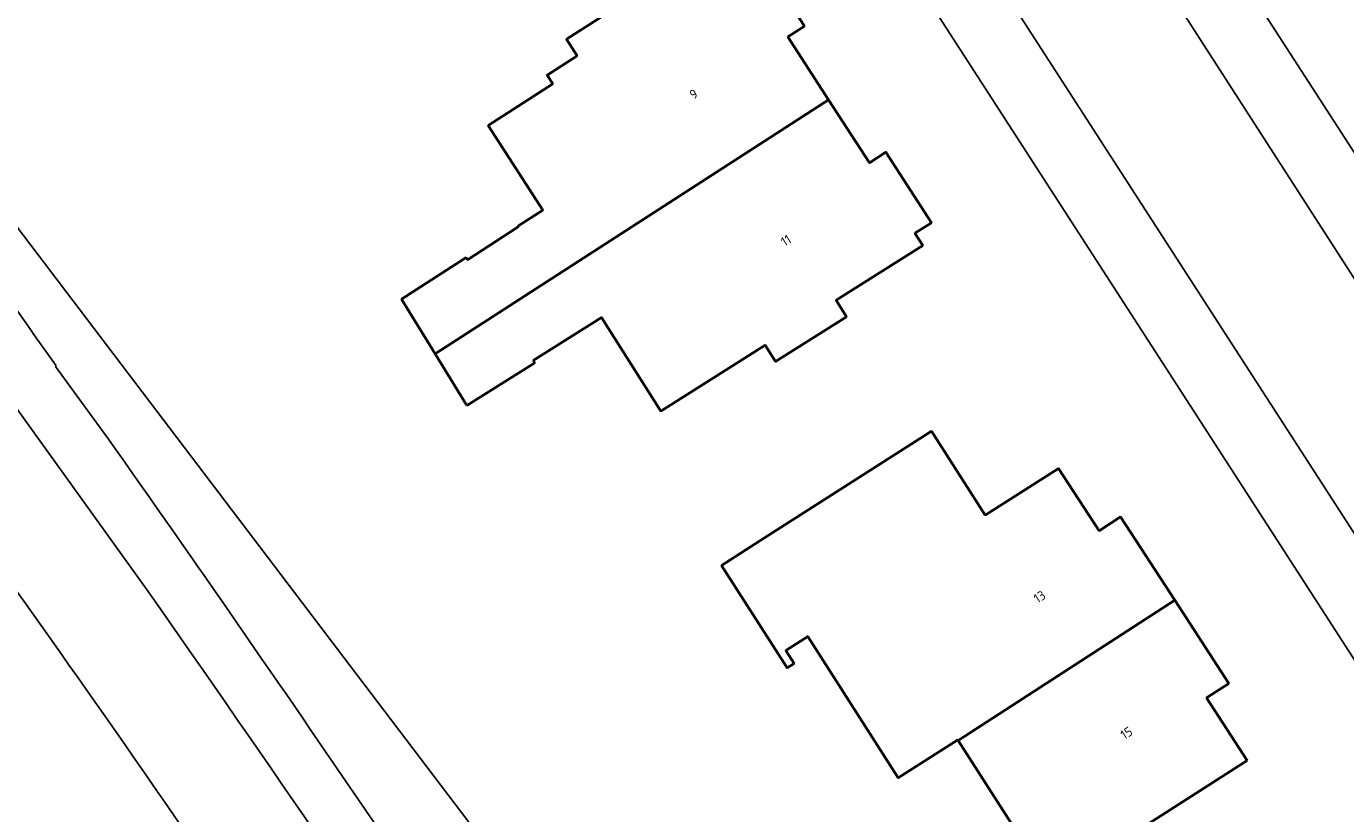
# Model space of a CAD drawing. Header units: metres. Extents: x 154991 to 155595, y 461305 to 461800.
# Tile 77 of 88: x 155436 to 155486, y 461672 to 461702. Entities that reach past the tile are written whole.
import ezdxf
from ezdxf.enums import TextEntityAlignment as Align

# ---------------------------------------------------------------- set-up
doc = ezdxf.new("R2010")
doc.units = ezdxf.units.M
for name, color, linetype, lineweight in [('B-WE-GR-BEPLANTING_CULTUUR_BODEMBEDEKKER-GV', 90, 'Continuous', 18), ('B-WE-GR-BEPLANTING_CULTUUR_HEESTERS-GV', 90, 'Continuous', 18), ('B-WE-GW-TALUD_KRUIN-G', 90, 'Continuous', 18), ('B-WE-IE-TERREINAFSCHEIDING_KUNSTMATIG_MUUR-GV', 90, 'Continuous', 18), ('B-WE-OG-BEBOUWING-GV', 7, 'Continuous', 35), ('B-WE-OG-BEBOUWING-T18', 10, 'Continuous', 18), ('B-WE-OG-TERREIN_BEGROEID-GV', 7, 'Continuous', 18), ('B-WE-OG-TERREIN_ERF-GV', 7, 'Continuous', 18), ('B-WE-VH-VERHARDING_ASFALT-GV', 252, 'Continuous', 18), ('B-WE-VH-VERHARDING_BETONSTRAATSTEEN-GV', 7, 'Continuous', 18), ('B-WE-VH-VERHARDING_TEGEL-GV', 252, 'Continuous', 18)]:
    doc.layers.add(name, color=color, linetype=linetype, lineweight=lineweight)
doc.styles.add('NLCS-ISO-M200-T18', font='NLCS-ISO.ttf', dxfattribs={"height": 0.36})

msp = doc.modelspace()

# ---------------------------------------------------------------- linework, layer by layer
at = {"layer": 'B-WE-GR-BEPLANTING_CULTUUR_BODEMBEDEKKER-GV', "flags": 128}
for points in [[(155459.72, 461655.769), (155462.922, 461657.852), (155460.891, 461660.974), (155432.531, 461698.321), (155425.539, 461706.391), (155425.431, 461706.516), (155425.738, 461706.103), (155425.059, 461705.597)], [(155436.948, 461689.18), (155436.924, 461689.162), (155438.948, 461686.392)]]:
    msp.add_lwpolyline(points, dxfattribs=at)
at = {"layer": 'B-WE-GR-BEPLANTING_CULTUUR_BODEMBEDEKKER-GV'}
for points in [[(155425.059, 461705.597, -0.007983), (155436.948, 461689.18)], [(155438.948, 461686.392, -0.00807), (155458.324, 461657.92)]]:
    msp.add_lwpolyline(points, format="xyb", dxfattribs=at)
at = {"layer": 'B-WE-GR-BEPLANTING_CULTUUR_HEESTERS-GV'}
for points in [[(155428.675, 461680.056, -0.018351), (155463.603, 461625.127)], [(155463.87, 461625.453, 0.016702), (155428.846, 461680.337)]]:
    msp.add_lwpolyline(points, format="xyb", dxfattribs=at)
at = {"layer": 'B-WE-GW-TALUD_KRUIN-G', "flags": 128}
msp.add_lwpolyline([(155462.922, 461657.852), (155460.891, 461660.974), (155432.531, 461698.321), (155425.539, 461706.391), (155425.431, 461706.516)], dxfattribs=at)
at = {"layer": 'B-WE-IE-TERREINAFSCHEIDING_KUNSTMATIG_MUUR-GV'}
for points in [[(155428.846, 461680.337, -0.016702), (155463.87, 461625.453)], [(155446.036, 461654.752, 0.007837), (155429.44, 461679.756)]]:
    msp.add_lwpolyline(points, format="xyb", dxfattribs=at)
at = {"layer": 'B-WE-OG-BEBOUWING-GV', "flags": 128}
for points in [[(155466.391, 461699.325), (155464.839, 461701.727), (155465.464, 461702.131), (155463.729, 461704.818), (155463.103, 461704.414), (155462.8, 461704.884), (155459.507, 461702.757), (155459.102, 461703.384), (155456.397, 461701.637), (155456.802, 461701.009), (155455.66, 461700.271), (155455.879, 461699.932), (155453.417, 461698.341), (155455.499, 461695.119), (155454.547, 461694.503), (155454.563, 461694.478), (155452.627, 461693.227), (155452.574, 461693.309), (155450.115, 461691.72), (155451.393, 461689.636)], [(155452.602, 461687.667), (155455.188, 461689.303), (155455.136, 461689.385), (155457.735, 461691.03), (155459.995, 461687.458), (155463.971, 461689.974), (155464.368, 461689.348), (155467.07, 461691.057), (155466.673, 461691.684), (155469.977, 461693.774), (155469.679, 461694.236), (155470.307, 461694.641), (155468.573, 461697.331), (155467.942, 461696.923), (155466.391, 461699.325), (155451.393, 461689.636)], [(155471.331, 461674.899), (155479.577, 461680.25), (155477.517, 461683.424), (155476.701, 461682.894), (155475.154, 461685.27), (155472.357, 461683.494), (155470.312, 461686.69), (155463.944, 461682.62), (155462.31, 461681.575), (155464.808, 461677.666), (155465.073, 461677.836), (155464.756, 461678.331), (155465.592, 461678.865), (155469.04, 461673.471), (155471.317, 461674.922)], [(155482.34, 461674.141), (155480.794, 461676.53), (155481.636, 461677.076), (155479.577, 461680.25), (155471.331, 461674.899), (155473.569, 461671.387), (155471.454, 461670.079), (155472.89, 461667.838), (155469.34, 461665.546), (155471.798, 461661.739), (155477.726, 461665.444), (155475.167, 461669.537)]]:
    msp.add_lwpolyline(points, close=True, dxfattribs=at)
at = {"layer": 'B-WE-OG-TERREIN_BEGROEID-GV'}
for points in [[(155437.185, 461678.147, 0.003357), (155422.251, 461698.971)], [(155429.44, 461679.756, -0.007837), (155446.036, 461654.752)], [(155453.99, 461653.273, 0.010061), (155437.185, 461678.147)]]:
    msp.add_lwpolyline(points, format="xyb", dxfattribs=at)
at = {"layer": 'B-WE-OG-TERREIN_ERF-GV', "flags": 128}
for points in [[(155485.436, 461724.597), (155479.338, 461712.908), (155479.084, 461712.362), (155478.797, 461711.258), (155478.799, 461710.362), (155478.938, 461709.446), (155479.352, 461708.384), (155479.942, 461707.295), (155483.134, 461702.395), (155492.499, 461687.91), (155518.421, 461647.73), (155520.425, 461644.592)], [(155413.206, 461722.822), (155425.431, 461706.516), (155425.539, 461706.391), (155432.531, 461698.321), (155460.891, 461660.974), (155462.922, 461657.852), (155475.274, 461638.864), (155494.379, 461612.753), (155508.211, 461594.692), (155515.816, 461583.922), (155518.915, 461586.108), (155523.439, 461579.695), (155520.343, 461577.511), (155520.518, 461577.264), (155521.239, 461576.243), (155533.002, 461559.742), (155536.654, 461554.865), (155539.082, 461551.621)], [(155509.637, 461642.01), (155483.48, 461682.536), (155465.3, 461710.701)], [(155465.464, 461702.131), (155464.839, 461701.727), (155466.391, 461699.325), (155467.942, 461696.923), (155468.573, 461697.331), (155470.307, 461694.641), (155469.679, 461694.236), (155469.977, 461693.774), (155466.673, 461691.684), (155467.07, 461691.057), (155464.368, 461689.348), (155463.971, 461689.974), (155459.995, 461687.458), (155457.735, 461691.03), (155455.136, 461689.385), (155455.188, 461689.303), (155452.602, 461687.667), (155451.393, 461689.636), (155450.115, 461691.72), (155452.574, 461693.309), (155452.627, 461693.227), (155454.563, 461694.478), (155454.547, 461694.503), (155455.499, 461695.119), (155453.417, 461698.341), (155455.879, 461699.932), (155455.66, 461700.271), (155456.802, 461701.009), (155456.397, 461701.637), (155459.102, 461703.384)], [(155473.569, 461671.387), (155471.331, 461674.899), (155471.317, 461674.922), (155469.04, 461673.471), (155465.592, 461678.865), (155464.756, 461678.331), (155465.073, 461677.836), (155464.808, 461677.666), (155462.31, 461681.575), (155463.944, 461682.62), (155470.312, 461686.69), (155472.357, 461683.494), (155475.154, 461685.27), (155476.701, 461682.894), (155477.517, 461683.424), (155479.577, 461680.25), (155481.636, 461677.076), (155480.794, 461676.53), (155482.34, 461674.141), (155475.167, 461669.537)]]:
    msp.add_lwpolyline(points, dxfattribs=at)
at = {"layer": 'B-WE-VH-VERHARDING_ASFALT-GV', "flags": 128}
msp.add_lwpolyline([(155440.402, 461680.672), (155423.952, 461703.565)], dxfattribs=at)
at = {"layer": 'B-WE-VH-VERHARDING_ASFALT-GV'}
for points in [[(155422.251, 461698.971, -0.003357), (155437.185, 461678.147)], [(155454.054, 461660.771, 0.003724), (155440.402, 461680.672)], [(155463.603, 461625.127, 0.018351), (155428.675, 461680.056)], [(155437.185, 461678.147, -0.010061), (155453.99, 461653.273)], [(155431.98, 461674.222, -0.007421), (155447.815, 461650.06)], [(155447.815, 461650.06, 0.007421), (155431.98, 461674.222)]]:
    msp.add_lwpolyline(points, format="xyb", dxfattribs=at)
at = {"layer": 'B-WE-VH-VERHARDING_BETONSTRAATSTEEN-GV', "flags": 128}
for points in [[(155469.888, 461708.411), (155486.904, 461682.048), (155512.464, 461642.375)], [(155517.328, 461644.555), (155491.25, 461684.996), (155477.633, 461706.158)]]:
    msp.add_lwpolyline(points, dxfattribs=at)
at = {"layer": 'B-WE-VH-VERHARDING_TEGEL-GV', "flags": 128}
for points in [[(155520.425, 461644.592), (155518.421, 461647.73), (155492.499, 461687.91), (155483.134, 461702.395), (155479.942, 461707.295), (155479.352, 461708.384), (155478.938, 461709.446), (155478.799, 461710.362), (155478.797, 461711.258), (155479.084, 461712.362), (155479.338, 461712.908), (155485.436, 461724.597)], [(155416.774, 461713.012), (155423.952, 461703.565), (155440.402, 461680.672)], [(155465.3, 461710.701), (155483.48, 461682.536), (155509.637, 461642.01)], [(155512.464, 461642.375), (155486.904, 461682.048), (155469.888, 461708.411)], [(155477.633, 461706.158), (155491.25, 461684.996), (155517.328, 461644.555)], [(155438.948, 461686.392), (155436.924, 461689.162), (155436.948, 461689.18)]]:
    msp.add_lwpolyline(points, dxfattribs=at)
at = {"layer": 'B-WE-VH-VERHARDING_TEGEL-GV'}
for points in [[(155436.948, 461689.18, 0.007983), (155425.059, 461705.597)], [(155458.324, 461657.92, 0.00807), (155438.948, 461686.392)], [(155440.402, 461680.672, -0.003724), (155454.054, 461660.771)]]:
    msp.add_lwpolyline(points, format="xyb", dxfattribs=at)

# ---------------------------------------------------------------- texts
at = {"layer": 'B-WE-OG-BEBOUWING-T18', "style": 'NLCS-ISO-M200-T18'}
for s, rotation, p in [('9', 32.3, (155461.246, 461699.542)), ('11', 32.3, (155464.765, 461693.965)), ('13', 32.5, (155474.428, 461680.38)), ('15', 32.5, (155477.74, 461675.182))]:
    msp.add_text(s, height=0.36, rotation=rotation, dxfattribs=at).set_placement(p, align=Align.MIDDLE)

doc.saveas('drawing.dxf')
